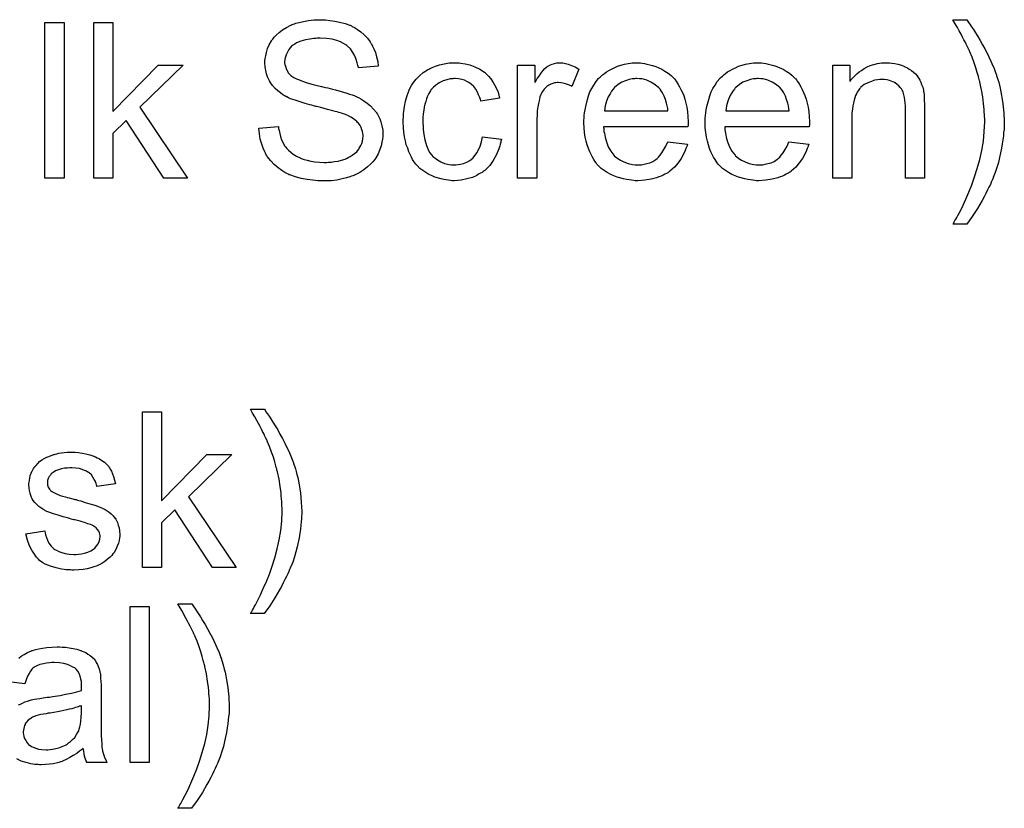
# Model space of a CAD drawing. Extents: x -1.6 to 9, y -2.8 to 5.2.
# Tile 15 of 197: x 0.964 to 1.47, y -1.003 to -0.597. Entities that reach past the tile are written whole.
import ezdxf

# ---------------------------------------------------------------- set-up
doc = ezdxf.new("R2010")
doc.units = 0
for name, color, linetype in [('dfn6-15-57-c_copper_signal_top', 1, 'CONTINUOUS'), ('dfn6-15-57-c_legend_top', 2, 'CONTINUOUS'), ('dfn6-15-57-c_soldermask_top', 1, 'CONTINUOUS')]:
    doc.layers.add(name, color=color, linetype=linetype)

msp = doc.modelspace()

# ---------------------------------------------------------------- linework, layer by layer
at = {"layer": 'dfn6-15-57-c_copper_signal_top', "color": 1}
for points in [[(1.030585, -0.978925), (1.020751, -0.978925), (1.020751, -0.898861), (1.030585, -0.898861), (1.030585, -0.978925)], [(1.052453, -0.897588), (1.0528, -0.898051), (1.053263, -0.89886), (1.053957, -0.899786), (1.054882, -0.901059), (1.055808, -0.902563), (1.056849, -0.904183), (1.058006, -0.906034), (1.059279, -0.908116), (1.060436, -0.910315), (1.061709, -0.912513), (1.062981, -0.914943), (1.065295, -0.919918), (1.066452, -0.922579), (1.067378, -0.925124), (1.067378, -0.92524), (1.067609, -0.925703), (1.067725, -0.926281), (1.068072, -0.927207), (1.068419, -0.928248), (1.068766, -0.929521), (1.069113, -0.931025), (1.069576, -0.932645), (1.069923, -0.934496), (1.070271, -0.936463), (1.070618, -0.93843), (1.070965, -0.940628), (1.071428, -0.945256), (1.071659, -0.95), (1.071659, -0.950115), (1.071659, -0.950694), (1.071659, -0.951504), (1.071543, -0.952545), (1.071543, -0.953818), (1.071312, -0.955438), (1.071196, -0.957173), (1.070965, -0.95914), (1.070618, -0.961223), (1.070271, -0.963537), (1.069229, -0.96828), (1.068651, -0.970826), (1.067841, -0.973371), (1.067031, -0.976032), (1.06599, -0.978578), (1.065874, -0.978693), (1.065758, -0.979156), (1.065411, -0.97985), (1.064948, -0.980892), (1.064486, -0.982049), (1.063791, -0.983437), (1.062981, -0.984941), (1.062171, -0.986677), (1.061246, -0.988528), (1.060205, -0.990379), (1.057891, -0.994429), (1.055229, -0.998594), (1.052337, -1.002528), (1.045279, -1.002528), (1.045279, -1.002412), (1.045511, -1.002181), (1.045742, -1.001833), (1.045974, -1.001371), (1.046321, -1.000677), (1.046783, -0.999982), (1.047246, -0.999057), (1.047825, -0.998015), (1.049097, -0.995701), (1.050486, -0.992809), (1.051874, -0.989685), (1.053494, -0.986098), (1.054998, -0.98228), (1.056387, -0.978231), (1.057775, -0.973834), (1.059048, -0.969322), (1.060089, -0.964694), (1.060899, -0.959834), (1.061362, -0.954975), (1.061593, -0.95), (1.061593, -0.949884), (1.061593, -0.949537), (1.061593, -0.948958), (1.061593, -0.948264), (1.061477, -0.947339), (1.061477, -0.946182), (1.061362, -0.945025), (1.061246, -0.943636), (1.06113, -0.942132), (1.061014, -0.940512), (1.060552, -0.937157), (1.059973, -0.933455), (1.059163, -0.929637), (1.059163, -0.929521), (1.059048, -0.929289), (1.058932, -0.928827), (1.058816, -0.928248), (1.058585, -0.927554), (1.058353, -0.926628), (1.057775, -0.924546), (1.057081, -0.922232), (1.056155, -0.919571), (1.055114, -0.916678), (1.053957, -0.913901), (1.053957, -0.913786), (1.053841, -0.91367), (1.053725, -0.913323), (1.053494, -0.912976), (1.053263, -0.912397), (1.052916, -0.911703), (1.052568, -0.911009), (1.052106, -0.909968), (1.051527, -0.908926), (1.050949, -0.907769), (1.050254, -0.906381), (1.049445, -0.904877), (1.048519, -0.903257), (1.047593, -0.901522), (1.046436, -0.899555), (1.045279, -0.897472), (1.052337, -0.897472), (1.052453, -0.897588)], [(0.985809, -0.919687), (0.987545, -0.919802), (0.989512, -0.920034), (0.991479, -0.920381), (0.993446, -0.920843), (0.995297, -0.921422), (0.995528, -0.921538), (0.996107, -0.921769), (0.996917, -0.922116), (0.997958, -0.922579), (0.999115, -0.923273), (1.000272, -0.923967), (1.001313, -0.924893), (1.002239, -0.925819), (1.002355, -0.925934), (1.002586, -0.926281), (1.002933, -0.92686), (1.003396, -0.927554), (1.003974, -0.928595), (1.004437, -0.929637), (1.0049, -0.930909), (1.005247, -0.932413), (1.005247, -0.932529), (1.005363, -0.932876), (1.005479, -0.933571), (1.005594, -0.934496), (1.005594, -0.935769), (1.00571, -0.937273), (1.005826, -0.93924), (1.005826, -0.941438), (1.005826, -0.954628), (1.005826, -0.954744), (1.005826, -0.955206), (1.005826, -0.955901), (1.005826, -0.956826), (1.005826, -0.957867), (1.005826, -0.95914), (1.005941, -0.961917), (1.005941, -0.964809), (1.006057, -0.967702), (1.006173, -0.968975), (1.006173, -0.970132), (1.006288, -0.971173), (1.006404, -0.971983), (1.006404, -0.972099), (1.00652, -0.972561), (1.006635, -0.973256), (1.006983, -0.974181), (1.007214, -0.975222), (1.007677, -0.97638), (1.008255, -0.977652), (1.008834, -0.978925), (0.998537, -0.978925), (0.998421, -0.978809), (0.998305, -0.978346), (0.998074, -0.977768), (0.997727, -0.976842), (0.99738, -0.975801), (0.997148, -0.974528), (0.996917, -0.97314), (0.996685, -0.971636), (0.99657, -0.971636), (0.996454, -0.971867), (0.99576, -0.972446), (0.994718, -0.973256), (0.99333, -0.974297), (0.991595, -0.975338), (0.989859, -0.976495), (0.988008, -0.977537), (0.986041, -0.978346), (0.985809, -0.978462), (0.985115, -0.978578), (0.984074, -0.978925), (0.982801, -0.979272), (0.981182, -0.979619), (0.97933, -0.979851), (0.977248, -0.980082), (0.975165, -0.980198), (0.97424, -0.980198), (0.973545, -0.980082), (0.972735, -0.980082), (0.97181, -0.979966), (0.969727, -0.979619), (0.967413, -0.979041), (0.964868, -0.978231), (0.962554, -0.977074)], [(0.963595, -0.925356), (0.964868, -0.92443), (0.966372, -0.923505), (0.968107, -0.922463), (0.970074, -0.921653), (0.97019, -0.921653), (0.970306, -0.921538), (0.970653, -0.921422), (0.971116, -0.921306), (0.972273, -0.920959), (0.973892, -0.920612), (0.975744, -0.920265), (0.978058, -0.919918), (0.980487, -0.919687), (0.983264, -0.919571), (0.984537, -0.919571), (0.985809, -0.919687)], [(0.963479, -0.949421), (0.964405, -0.948959), (0.965446, -0.948496), (0.966719, -0.947917), (0.967992, -0.947455), (0.969496, -0.946992), (0.969611, -0.946992), (0.970074, -0.946876), (0.970769, -0.946645), (0.971694, -0.946529), (0.972851, -0.946298), (0.974355, -0.946066), (0.976091, -0.945719), (0.978173, -0.945488), (0.978289, -0.945488), (0.978752, -0.945372), (0.97933, -0.945372), (0.98014, -0.945256), (0.981066, -0.94514), (0.982223, -0.944909), (0.983495, -0.944793), (0.984884, -0.944562), (0.987661, -0.943984), (0.990669, -0.943405), (0.99333, -0.942711), (0.994603, -0.942364), (0.99576, -0.942017), (0.99576, -0.941901), (0.99576, -0.941669), (0.995875, -0.940975), (0.995875, -0.940165), (0.995875, -0.939703), (0.995875, -0.939471), (0.995875, -0.939356), (0.995875, -0.93924), (0.995875, -0.938546), (0.99576, -0.937389), (0.995528, -0.936116), (0.995181, -0.934727), (0.994603, -0.933339), (0.993909, -0.932066), (0.992983, -0.931025), (0.992867, -0.930909), (0.992289, -0.930447), (0.991363, -0.929984), (0.990206, -0.92929), (0.988586, -0.928711), (0.986735, -0.928133), (0.984421, -0.927785), (0.98176, -0.92767), (0.980603, -0.92767), (0.979446, -0.927785), (0.977826, -0.928017), (0.976206, -0.928248), (0.974471, -0.928711), (0.972851, -0.92929), (0.971463, -0.9301), (0.971347, -0.930215), (0.970884, -0.930562), (0.970306, -0.931141), (0.969611, -0.932066), (0.968917, -0.933223), (0.968107, -0.934727), (0.967413, -0.936579), (0.966719, -0.938661), (0.957116, -0.937389)], [(0.995875, -0.949769), (0.99576, -0.949769), (0.995644, -0.949884), (0.995297, -0.95), (0.994834, -0.950116), (0.994256, -0.950347), (0.993561, -0.950578), (0.992751, -0.95081), (0.991826, -0.951041), (0.990785, -0.951388), (0.989512, -0.95162), (0.988239, -0.951967), (0.986735, -0.952314), (0.985115, -0.952661), (0.983495, -0.953008), (0.981644, -0.95324), (0.979677, -0.953587), (0.979446, -0.953587), (0.978752, -0.953702), (0.977595, -0.953934), (0.976322, -0.954165), (0.974934, -0.954396), (0.973545, -0.954744), (0.972273, -0.955091), (0.971116, -0.955553), (0.971, -0.955553), (0.970653, -0.955785), (0.97019, -0.956016), (0.969727, -0.956363), (0.968339, -0.957289), (0.967182, -0.958677), (0.967182, -0.958793), (0.96695, -0.959024), (0.966835, -0.959487), (0.966603, -0.960066), (0.966372, -0.96076), (0.96614, -0.961454), (0.966025, -0.96238), (0.965909, -0.963305), (0.965909, -0.963421), (0.965909, -0.964), (0.966025, -0.964694), (0.966256, -0.965619), (0.966603, -0.966661), (0.967182, -0.967702), (0.967876, -0.968859), (0.968802, -0.9699), (0.968917, -0.970016), (0.96938, -0.970247), (0.970074, -0.97071), (0.971, -0.971173), (0.972273, -0.971636), (0.973777, -0.972099), (0.975512, -0.97233), (0.977595, -0.972446), (0.97852, -0.972446), (0.979677, -0.97233), (0.98095, -0.972099), (0.98257, -0.971867), (0.98419, -0.971404), (0.985925, -0.970826), (0.987661, -0.970016), (0.987892, -0.9699), (0.988355, -0.969553), (0.989165, -0.968975), (0.99009, -0.968165), (0.991132, -0.967239), (0.992289, -0.966082), (0.993214, -0.964694), (0.99414, -0.96319), (0.994256, -0.963074), (0.994371, -0.962611), (0.994603, -0.961801), (0.99495, -0.96076), (0.995297, -0.959372), (0.995528, -0.957752), (0.995644, -0.955785), (0.99576, -0.953471), (0.995875, -0.949769)]]:
    msp.add_lwpolyline(points, dxfattribs=at)
at = {"layer": 'dfn6-15-57-c_legend_top', "color": 2}
for points in [[(0.986851, -0.678925), (0.977016, -0.678925), (0.977016, -0.598861), (0.986851, -0.598861), (0.986851, -0.678925)], [(1.011958, -0.644562), (1.035213, -0.620843), (1.048056, -0.620843), (1.025726, -0.642479), (1.050254, -0.678925), (1.038106, -0.678925), (1.018784, -0.649306), (1.011958, -0.655901), (1.011958, -0.678925), (1.002123, -0.678925), (1.002123, -0.598861), (1.011958, -0.598861), (1.011958, -0.644562)], [(1.120369, -0.597588), (1.121178, -0.597588), (1.123377, -0.597819), (1.125806, -0.598166), (1.128352, -0.598745), (1.131129, -0.599439), (1.133674, -0.600365), (1.13379, -0.600365), (1.134021, -0.60048), (1.134368, -0.600712), (1.134831, -0.600943), (1.135988, -0.601521), (1.137492, -0.602563), (1.139228, -0.60372), (1.140963, -0.605224), (1.142583, -0.606959), (1.144087, -0.608926), (1.144087, -0.609042), (1.144203, -0.609158), (1.144434, -0.609505), (1.144666, -0.609852), (1.145244, -0.611009), (1.145938, -0.612513), (1.146748, -0.614364), (1.147327, -0.616562), (1.147905, -0.618876), (1.148137, -0.621422), (1.137955, -0.622232), (1.137955, -0.622116), (1.137955, -0.621885), (1.137839, -0.621538), (1.137724, -0.620959), (1.137377, -0.619686), (1.136914, -0.617951), (1.136219, -0.6161), (1.135178, -0.614249), (1.133906, -0.612513), (1.132286, -0.610893), (1.132054, -0.610778), (1.131476, -0.610315), (1.130319, -0.60962), (1.128815, -0.608926), (1.126848, -0.608232), (1.124534, -0.607538), (1.121641, -0.607075), (1.118402, -0.606959), (1.116782, -0.606959), (1.116088, -0.607075), (1.115162, -0.607191), (1.11308, -0.607422), (1.110765, -0.607885), (1.108451, -0.608463), (1.106253, -0.609389), (1.105328, -0.609968), (1.104402, -0.610546), (1.104171, -0.610662), (1.103708, -0.611125), (1.103014, -0.611934), (1.102319, -0.61286), (1.101509, -0.614133), (1.100815, -0.615521), (1.100352, -0.617141), (1.100121, -0.618992), (1.100121, -0.619224), (1.100121, -0.619686), (1.100237, -0.620496), (1.100468, -0.621422), (1.100815, -0.622579), (1.101394, -0.623736), (1.102088, -0.624893), (1.103129, -0.62605), (1.103245, -0.626166), (1.103823, -0.626513), (1.104286, -0.62686), (1.104749, -0.627091), (1.105443, -0.627438), (1.106253, -0.627901), (1.107294, -0.628248), (1.108451, -0.628711), (1.109724, -0.629174), (1.111228, -0.629752), (1.112848, -0.630215), (1.114699, -0.630794), (1.116782, -0.631256), (1.119096, -0.631835), (1.119212, -0.631835), (1.119674, -0.631951), (1.120369, -0.632066), (1.121178, -0.632298), (1.12222, -0.632529), (1.123493, -0.632876), (1.124765, -0.633223), (1.126154, -0.63357), (1.129162, -0.63438), (1.132054, -0.63519), (1.133443, -0.635653), (1.134715, -0.636116), (1.135872, -0.636463), (1.136798, -0.636926), (1.136914, -0.636926), (1.137145, -0.637041), (1.137492, -0.637273), (1.137955, -0.637504), (1.139228, -0.638198), (1.140732, -0.639124), (1.142467, -0.640397), (1.144203, -0.641785), (1.145823, -0.643405), (1.147211, -0.64514), (1.147327, -0.645372), (1.14779, -0.64595), (1.148252, -0.646992), (1.148947, -0.64838), (1.149525, -0.65), (1.150103, -0.651967), (1.150451, -0.654165), (1.150566, -0.656479), (1.150566, -0.656595), (1.150566, -0.65671), (1.150566, -0.657058), (1.150566, -0.65752), (1.150335, -0.658793), (1.150103, -0.660413), (1.149641, -0.662264), (1.149062, -0.664231), (1.148137, -0.666313), (1.146864, -0.668512), (1.146864, -0.668628), (1.146748, -0.668743), (1.14617, -0.669437), (1.14536, -0.670479), (1.144203, -0.671636), (1.142699, -0.673024), (1.140848, -0.674528), (1.138765, -0.675917), (1.136335, -0.677189), (1.136219, -0.677189), (1.135988, -0.677305), (1.135641, -0.677421), (1.135178, -0.677652), (1.134484, -0.677884), (1.133674, -0.678231), (1.131823, -0.678693), (1.129625, -0.679272), (1.126964, -0.67985), (1.124071, -0.680197), (1.120947, -0.680313), (1.119096, -0.680313), (1.11817, -0.680197), (1.117129, -0.680197), (1.115972, -0.680082), (1.114584, -0.679966), (1.111691, -0.679503), (1.108683, -0.67904), (1.105675, -0.678231), (1.102782, -0.677189), (1.102667, -0.677189), (1.102435, -0.677074), (1.102088, -0.676842), (1.101625, -0.676611), (1.100237, -0.675917), (1.098617, -0.674875), (1.096766, -0.673487), (1.094799, -0.671867), (1.092948, -0.6699), (1.091212, -0.667702), (1.091212, -0.667586), (1.090981, -0.667355), (1.090865, -0.667008), (1.090518, -0.666545), (1.090287, -0.665966), (1.089939, -0.665272), (1.08913, -0.663537), (1.08832, -0.661338), (1.087626, -0.658909), (1.087163, -0.656132), (1.086931, -0.653239), (1.096881, -0.652314), (1.096881, -0.652429), (1.096881, -0.652545), (1.096997, -0.652892), (1.096997, -0.653355), (1.097229, -0.654396), (1.097576, -0.6559), (1.098039, -0.657405), (1.098501, -0.65914), (1.099311, -0.66076), (1.100121, -0.662264), (1.100237, -0.66238), (1.100584, -0.662842), (1.101162, -0.663652), (1.102088, -0.664462), (1.103245, -0.665504), (1.104518, -0.666545), (1.106253, -0.667586), (1.108104, -0.668512), (1.10822, -0.668512), (1.108336, -0.668628), (1.108683, -0.668743), (1.10903, -0.668859), (1.110187, -0.669206), (1.111691, -0.669669), (1.113542, -0.670132), (1.115625, -0.670479), (1.117939, -0.67071), (1.120484, -0.670826), (1.121526, -0.670826), (1.122683, -0.67071), (1.124071, -0.670594), (1.125691, -0.670363), (1.127542, -0.670132), (1.129393, -0.669669), (1.131129, -0.66909), (1.13136, -0.668975), (1.131939, -0.668743), (1.132748, -0.66828), (1.13379, -0.667818), (1.134831, -0.667008), (1.135988, -0.666198), (1.137145, -0.665272), (1.138071, -0.664115), (1.138186, -0.664), (1.138418, -0.663537), (1.138765, -0.662958), (1.139228, -0.662033), (1.13969, -0.661107), (1.140038, -0.65995), (1.140269, -0.658677), (1.140385, -0.657289), (1.140385, -0.657173), (1.140385, -0.656595), (1.140269, -0.6559), (1.140153, -0.654975), (1.139806, -0.654049), (1.139459, -0.652892), (1.138881, -0.651735), (1.138071, -0.650694), (1.137955, -0.650578), (1.137608, -0.650231), (1.137145, -0.649768), (1.136335, -0.649074), (1.13541, -0.64838), (1.134137, -0.64757), (1.132633, -0.64676), (1.130897, -0.646066), (1.130782, -0.64595), (1.130203, -0.645835), (1.129277, -0.645487), (1.128699, -0.645372), (1.127889, -0.64514), (1.127079, -0.644793), (1.126038, -0.644562), (1.124881, -0.644215), (1.123493, -0.643868), (1.122104, -0.643521), (1.120484, -0.643058), (1.118633, -0.642595), (1.116666, -0.642132), (1.116551, -0.642132), (1.116203, -0.642016), (1.115625, -0.641901), (1.114931, -0.641669), (1.114005, -0.641438), (1.112964, -0.641207), (1.11065, -0.640512), (1.108104, -0.639702), (1.105443, -0.638893), (1.103129, -0.638083), (1.102088, -0.63762), (1.101162, -0.637157), (1.101047, -0.637157), (1.100931, -0.637041), (1.100237, -0.636579), (1.099196, -0.636), (1.098039, -0.635074), (1.09665, -0.634033), (1.095262, -0.63276), (1.093873, -0.631256), (1.092716, -0.629637), (1.092601, -0.629405), (1.092254, -0.628827), (1.091791, -0.627901), (1.091328, -0.626744), (1.090865, -0.62524), (1.090402, -0.623505), (1.090055, -0.621653), (1.089939, -0.619686), (1.089939, -0.619571), (1.089939, -0.619455), (1.089939, -0.619108), (1.089939, -0.618645), (1.090171, -0.617488), (1.090402, -0.615984), (1.090749, -0.614249), (1.091328, -0.612282), (1.092138, -0.610315), (1.093295, -0.608348), (1.093295, -0.608232), (1.09341, -0.608116), (1.093989, -0.607422), (1.094799, -0.606497), (1.09584, -0.60534), (1.097229, -0.604067), (1.098964, -0.602678), (1.101047, -0.601406), (1.103361, -0.600249), (1.103476, -0.600249), (1.103708, -0.600133), (1.104055, -0.600017), (1.104518, -0.599786), (1.105096, -0.599555), (1.105906, -0.599323), (1.107642, -0.59886), (1.10984, -0.598398), (1.112385, -0.597935), (1.115046, -0.597588), (1.118055, -0.597472), (1.119559, -0.597472), (1.120369, -0.597588)], [(1.450461, -0.597588), (1.450808, -0.598051), (1.451271, -0.59886), (1.451965, -0.599786), (1.45289, -0.601059), (1.453816, -0.602563), (1.454857, -0.604183), (1.456014, -0.606034), (1.457287, -0.608116), (1.458444, -0.610315), (1.459717, -0.612513), (1.460989, -0.614943), (1.463303, -0.619918), (1.46446, -0.622579), (1.465386, -0.625124), (1.465386, -0.62524), (1.465617, -0.625703), (1.465733, -0.626281), (1.46608, -0.627207), (1.466427, -0.628248), (1.466774, -0.629521), (1.467121, -0.631025), (1.467584, -0.632645), (1.467931, -0.634496), (1.468278, -0.636463), (1.468626, -0.63843), (1.468973, -0.640628), (1.469436, -0.645256), (1.469667, -0.65), (1.469667, -0.650115), (1.469667, -0.650694), (1.469667, -0.651504), (1.469551, -0.652545), (1.469551, -0.653818), (1.46932, -0.655438), (1.469204, -0.657173), (1.468973, -0.65914), (1.468626, -0.661223), (1.468278, -0.663537), (1.467237, -0.66828), (1.466659, -0.670826), (1.465849, -0.673371), (1.465039, -0.676032), (1.463998, -0.678578), (1.463882, -0.678693), (1.463766, -0.679156), (1.463419, -0.67985), (1.462956, -0.680892), (1.462494, -0.682049), (1.461799, -0.683437), (1.460989, -0.684941), (1.460179, -0.686677), (1.459254, -0.688528), (1.458213, -0.690379), (1.455899, -0.694429), (1.453237, -0.698594), (1.450345, -0.702528), (1.443287, -0.702528), (1.443287, -0.702412), (1.443519, -0.702181), (1.44375, -0.701833), (1.443982, -0.701371), (1.444329, -0.700676), (1.444791, -0.699982), (1.445254, -0.699057), (1.445833, -0.698015), (1.447105, -0.695701), (1.448494, -0.692809), (1.449882, -0.689685), (1.451502, -0.686098), (1.453006, -0.68228), (1.454395, -0.678231), (1.455783, -0.673834), (1.457056, -0.669322), (1.458097, -0.664694), (1.458907, -0.659834), (1.45937, -0.654975), (1.459601, -0.65), (1.459601, -0.649884), (1.459601, -0.649537), (1.459601, -0.648958), (1.459601, -0.648264), (1.459485, -0.647339), (1.459485, -0.646182), (1.45937, -0.645025), (1.459254, -0.643636), (1.459138, -0.642132), (1.459023, -0.640512), (1.45856, -0.637157), (1.457981, -0.633455), (1.457171, -0.629637), (1.457171, -0.629521), (1.457056, -0.629289), (1.45694, -0.628827), (1.456824, -0.628248), (1.456593, -0.627554), (1.456361, -0.626628), (1.455783, -0.624546), (1.455089, -0.622232), (1.454163, -0.619571), (1.453122, -0.616678), (1.451965, -0.613901), (1.451965, -0.613786), (1.451849, -0.61367), (1.451733, -0.613323), (1.451502, -0.612976), (1.451271, -0.612397), (1.450924, -0.611703), (1.450576, -0.611009), (1.450114, -0.609968), (1.449535, -0.608926), (1.448957, -0.607769), (1.448262, -0.606381), (1.447453, -0.604877), (1.446527, -0.603257), (1.445601, -0.601521), (1.444444, -0.599555), (1.443287, -0.597472), (1.450345, -0.597472), (1.450461, -0.597588)], [(1.188979, -0.619686), (1.189673, -0.619686), (1.190599, -0.619802), (1.192797, -0.620149), (1.195226, -0.620728), (1.197772, -0.621653), (1.200317, -0.62281), (1.202747, -0.62443), (1.202863, -0.62443), (1.202978, -0.624662), (1.203673, -0.625356), (1.204714, -0.626397), (1.205987, -0.627901), (1.207259, -0.629752), (1.208532, -0.632066), (1.209689, -0.634727), (1.210499, -0.637851), (1.200896, -0.639355), (1.200896, -0.63924), (1.20078, -0.639124), (1.200664, -0.63843), (1.200317, -0.637389), (1.199739, -0.636116), (1.19916, -0.634727), (1.198235, -0.633223), (1.197193, -0.631835), (1.196036, -0.630678), (1.195921, -0.630562), (1.195458, -0.630215), (1.194648, -0.629752), (1.193722, -0.629174), (1.19245, -0.628595), (1.191061, -0.628133), (1.189441, -0.627785), (1.187706, -0.62767), (1.187012, -0.62767), (1.186433, -0.627785), (1.185161, -0.627901), (1.183425, -0.628364), (1.181574, -0.628942), (1.179491, -0.629868), (1.177524, -0.631256), (1.176599, -0.632066), (1.175673, -0.632992), (1.175673, -0.633108), (1.175442, -0.633223), (1.17521, -0.63357), (1.174979, -0.634033), (1.174632, -0.634612), (1.174169, -0.635306), (1.173822, -0.636116), (1.173359, -0.637041), (1.172896, -0.638198), (1.172549, -0.639471), (1.172086, -0.64086), (1.171739, -0.642364), (1.171508, -0.643983), (1.171277, -0.645835), (1.171045, -0.647802), (1.171045, -0.649884), (1.171045, -0.65), (1.171045, -0.650347), (1.171045, -0.651041), (1.171161, -0.651735), (1.171161, -0.652777), (1.171277, -0.653818), (1.171624, -0.656363), (1.172086, -0.65914), (1.172896, -0.662033), (1.173938, -0.664578), (1.174632, -0.665851), (1.175442, -0.666892), (1.175673, -0.667123), (1.176252, -0.667702), (1.177293, -0.668512), (1.178566, -0.669437), (1.180301, -0.670479), (1.182268, -0.671289), (1.184582, -0.671867), (1.185855, -0.671983), (1.187128, -0.672098), (1.187359, -0.672098), (1.188053, -0.671983), (1.18921, -0.671867), (1.190483, -0.671636), (1.191987, -0.671289), (1.193607, -0.670594), (1.195226, -0.669784), (1.196731, -0.668628), (1.196962, -0.668512), (1.197309, -0.667933), (1.198003, -0.667123), (1.198813, -0.665851), (1.199623, -0.664347), (1.200549, -0.662495), (1.201243, -0.660181), (1.201706, -0.657636), (1.211425, -0.658909), (1.211425, -0.659024), (1.211309, -0.659371), (1.211193, -0.659834), (1.211077, -0.660529), (1.210846, -0.661454), (1.210615, -0.66238), (1.209805, -0.664694), (1.208763, -0.667123), (1.207259, -0.669784), (1.205408, -0.67233), (1.204367, -0.673487), (1.20321, -0.674644), (1.203094, -0.67476), (1.202863, -0.674875), (1.202516, -0.675107), (1.202053, -0.675454), (1.201474, -0.675917), (1.200664, -0.676379), (1.199739, -0.676842), (1.198813, -0.677421), (1.196499, -0.678462), (1.193722, -0.679272), (1.190714, -0.679966), (1.188979, -0.680082), (1.187243, -0.680197), (1.186086, -0.680197), (1.185276, -0.680082), (1.184235, -0.679966), (1.183078, -0.679735), (1.181805, -0.679503), (1.180417, -0.679272), (1.177293, -0.678346), (1.175789, -0.677652), (1.174169, -0.676958), (1.172549, -0.676032), (1.171045, -0.674991), (1.169541, -0.673834), (1.168153, -0.672446), (1.168037, -0.67233), (1.167806, -0.672098), (1.167458, -0.671636), (1.166996, -0.671057), (1.166533, -0.670247), (1.165839, -0.669206), (1.16526, -0.668049), (1.164566, -0.666776), (1.163872, -0.665272), (1.163293, -0.663537), (1.162599, -0.661801), (1.162136, -0.659719), (1.161674, -0.657636), (1.161326, -0.655206), (1.161095, -0.652777), (1.160979, -0.650115), (1.160979, -0.65), (1.160979, -0.649653), (1.160979, -0.64919), (1.160979, -0.648496), (1.161095, -0.647686), (1.161095, -0.64676), (1.161211, -0.645719), (1.161326, -0.644562), (1.161674, -0.642016), (1.162252, -0.63924), (1.162946, -0.636463), (1.163987, -0.633686), (1.163987, -0.63357), (1.164103, -0.633339), (1.164335, -0.632992), (1.164566, -0.632529), (1.16526, -0.631256), (1.166302, -0.629752), (1.16769, -0.628017), (1.16931, -0.626281), (1.171277, -0.624546), (1.173475, -0.623157), (1.173591, -0.623157), (1.173822, -0.623042), (1.174169, -0.62281), (1.174632, -0.622579), (1.17521, -0.622347), (1.175905, -0.622), (1.17764, -0.621306), (1.179607, -0.620728), (1.182037, -0.620149), (1.184582, -0.619686), (1.187359, -0.619571), (1.188284, -0.619571), (1.188979, -0.619686)], [(1.243011, -0.619686), (1.244283, -0.619918), (1.245787, -0.620381), (1.247407, -0.620959), (1.249258, -0.621769), (1.251225, -0.62281), (1.247639, -0.631835), (1.247523, -0.631719), (1.24706, -0.631488), (1.246366, -0.631141), (1.24544, -0.630794), (1.244399, -0.630447), (1.243126, -0.630099), (1.241854, -0.629868), (1.240581, -0.629752), (1.240002, -0.629752), (1.239424, -0.629868), (1.238614, -0.629984), (1.237804, -0.630215), (1.236763, -0.630562), (1.235722, -0.631025), (1.234796, -0.631719), (1.23468, -0.631835), (1.234333, -0.632066), (1.233986, -0.632529), (1.233408, -0.633108), (1.232829, -0.633918), (1.232251, -0.634843), (1.231672, -0.635884), (1.231209, -0.637157), (1.231093, -0.637389), (1.230978, -0.638083), (1.230746, -0.639124), (1.230399, -0.640512), (1.230052, -0.642248), (1.229821, -0.644215), (1.229705, -0.646297), (1.229589, -0.648611), (1.229589, -0.678925), (1.219755, -0.678925), (1.219755, -0.620843), (1.228664, -0.620843), (1.228664, -0.629637), (1.22878, -0.629521), (1.229242, -0.628711), (1.229821, -0.62767), (1.230746, -0.626397), (1.231672, -0.625124), (1.232713, -0.623736), (1.233755, -0.622579), (1.234796, -0.621653), (1.234912, -0.621538), (1.235259, -0.621306), (1.235953, -0.620959), (1.236647, -0.620612), (1.237573, -0.620265), (1.23873, -0.619918), (1.239887, -0.619686), (1.241159, -0.619571), (1.241969, -0.619571), (1.243011, -0.619686)], [(1.282811, -0.619686), (1.283737, -0.619802), (1.284894, -0.620034), (1.286167, -0.620265), (1.287671, -0.620612), (1.289059, -0.620959), (1.290679, -0.621538), (1.292183, -0.622116), (1.293803, -0.622926), (1.295423, -0.623852), (1.297043, -0.624893), (1.298547, -0.626166), (1.299935, -0.627554), (1.300051, -0.62767), (1.300282, -0.627901), (1.300629, -0.628364), (1.301092, -0.629058), (1.30167, -0.629868), (1.302249, -0.630794), (1.302943, -0.631951), (1.303637, -0.633339), (1.304332, -0.634843), (1.305026, -0.636463), (1.305604, -0.638314), (1.306183, -0.640281), (1.306646, -0.642479), (1.306993, -0.644793), (1.307224, -0.647223), (1.30734, -0.649884), (1.30734, -0.65), (1.30734, -0.650463), (1.30734, -0.651273), (1.307224, -0.652429), (1.263837, -0.652429), (1.263837, -0.652545), (1.263837, -0.652892), (1.263952, -0.653355), (1.263952, -0.654049), (1.264068, -0.654859), (1.264299, -0.655785), (1.264647, -0.657867), (1.265341, -0.660181), (1.266266, -0.662727), (1.267539, -0.665041), (1.269159, -0.667123), (1.269274, -0.667123), (1.26939, -0.667355), (1.270084, -0.667933), (1.271126, -0.668743), (1.272514, -0.669553), (1.274365, -0.670479), (1.276448, -0.671289), (1.278762, -0.671867), (1.280035, -0.671983), (1.281423, -0.672098), (1.282349, -0.672098), (1.28339, -0.671983), (1.284663, -0.671751), (1.286051, -0.671404), (1.287671, -0.670942), (1.289175, -0.670247), (1.290679, -0.669322), (1.290795, -0.669206), (1.291373, -0.668743), (1.292067, -0.668049), (1.292877, -0.667123), (1.293803, -0.665851), (1.294844, -0.664231), (1.295886, -0.66238), (1.296811, -0.660181), (1.306993, -0.661454), (1.306993, -0.66157), (1.306877, -0.661801), (1.306761, -0.662264), (1.30653, -0.662958), (1.306183, -0.663652), (1.305836, -0.664578), (1.30491, -0.666545), (1.303753, -0.668743), (1.302133, -0.671057), (1.300282, -0.673255), (1.297968, -0.675338), (1.297852, -0.675338), (1.297621, -0.675569), (1.297274, -0.675801), (1.296811, -0.676148), (1.296117, -0.676495), (1.295423, -0.676842), (1.294497, -0.677305), (1.293456, -0.677768), (1.292299, -0.678231), (1.291142, -0.678693), (1.288249, -0.679388), (1.28501, -0.679966), (1.281423, -0.680197), (1.28015, -0.680197), (1.27934, -0.680082), (1.278299, -0.679966), (1.277026, -0.679735), (1.275638, -0.679503), (1.274134, -0.679272), (1.270894, -0.678346), (1.269159, -0.677652), (1.267539, -0.676958), (1.265803, -0.676032), (1.264184, -0.674991), (1.26268, -0.673834), (1.261176, -0.672446), (1.26106, -0.67233), (1.260828, -0.672098), (1.260481, -0.671636), (1.260018, -0.670942), (1.25944, -0.670132), (1.258861, -0.669206), (1.258167, -0.668049), (1.257473, -0.666776), (1.256779, -0.665272), (1.256085, -0.663652), (1.255506, -0.661801), (1.254928, -0.659834), (1.254465, -0.657752), (1.254118, -0.655438), (1.253886, -0.653008), (1.253771, -0.650463), (1.253771, -0.650347), (1.253771, -0.649768), (1.253771, -0.649074), (1.253886, -0.648033), (1.254002, -0.64676), (1.254118, -0.645372), (1.254349, -0.643752), (1.254696, -0.642132), (1.255622, -0.63843), (1.2562, -0.636579), (1.256895, -0.634612), (1.25782, -0.63276), (1.258861, -0.631025), (1.260018, -0.629289), (1.261291, -0.62767), (1.261407, -0.627554), (1.261638, -0.627323), (1.262101, -0.626976), (1.26268, -0.626397), (1.263374, -0.625818), (1.264299, -0.625124), (1.265341, -0.624314), (1.266613, -0.62362), (1.267886, -0.62281), (1.26939, -0.622116), (1.27101, -0.621422), (1.272745, -0.620843), (1.274597, -0.620265), (1.276564, -0.619918), (1.278646, -0.619686), (1.280844, -0.619571), (1.282002, -0.619571), (1.282811, -0.619686)], [(1.345058, -0.619686), (1.345984, -0.619802), (1.347141, -0.620034), (1.348413, -0.620265), (1.349917, -0.620612), (1.351306, -0.620959), (1.352926, -0.621538), (1.35443, -0.622116), (1.35605, -0.622926), (1.357669, -0.623852), (1.359289, -0.624893), (1.360793, -0.626166), (1.362182, -0.627554), (1.362297, -0.62767), (1.362529, -0.627901), (1.362876, -0.628364), (1.363339, -0.629058), (1.363917, -0.629868), (1.364496, -0.630794), (1.36519, -0.631951), (1.365884, -0.633339), (1.366578, -0.634843), (1.367272, -0.636463), (1.367851, -0.638314), (1.368429, -0.640281), (1.368892, -0.642479), (1.369239, -0.644793), (1.369471, -0.647223), (1.369586, -0.649884), (1.369586, -0.65), (1.369586, -0.650463), (1.369586, -0.651273), (1.369471, -0.652429), (1.326083, -0.652429), (1.326083, -0.652545), (1.326083, -0.652892), (1.326199, -0.653355), (1.326199, -0.654049), (1.326315, -0.654859), (1.326546, -0.655785), (1.326893, -0.657867), (1.327587, -0.660181), (1.328513, -0.662727), (1.329786, -0.665041), (1.331405, -0.667123), (1.331521, -0.667123), (1.331637, -0.667355), (1.332331, -0.667933), (1.333372, -0.668743), (1.334761, -0.669553), (1.336612, -0.670479), (1.338695, -0.671289), (1.341008, -0.671867), (1.342281, -0.671983), (1.34367, -0.672098), (1.344595, -0.672098), (1.345637, -0.671983), (1.346909, -0.671751), (1.348298, -0.671404), (1.349917, -0.670942), (1.351421, -0.670247), (1.352926, -0.669322), (1.353041, -0.669206), (1.35362, -0.668743), (1.354314, -0.668049), (1.355124, -0.667123), (1.35605, -0.665851), (1.357091, -0.664231), (1.358132, -0.66238), (1.359058, -0.660181), (1.369239, -0.661454), (1.369239, -0.66157), (1.369124, -0.661801), (1.369008, -0.662264), (1.368776, -0.662958), (1.368429, -0.663652), (1.368082, -0.664578), (1.367157, -0.666545), (1.366, -0.668743), (1.36438, -0.671057), (1.362529, -0.673255), (1.360215, -0.675338), (1.360099, -0.675338), (1.359868, -0.675569), (1.359521, -0.675801), (1.359058, -0.676148), (1.358363, -0.676495), (1.357669, -0.676842), (1.356744, -0.677305), (1.355702, -0.677768), (1.354545, -0.678231), (1.353388, -0.678693), (1.350496, -0.679388), (1.347256, -0.679966), (1.34367, -0.680197), (1.342397, -0.680197), (1.341587, -0.680082), (1.340546, -0.679966), (1.339273, -0.679735), (1.337885, -0.679503), (1.33638, -0.679272), (1.333141, -0.678346), (1.331405, -0.677652), (1.329786, -0.676958), (1.32805, -0.676032), (1.32643, -0.674991), (1.324926, -0.673834), (1.323422, -0.672446), (1.323306, -0.67233), (1.323075, -0.672098), (1.322728, -0.671636), (1.322265, -0.670942), (1.321687, -0.670132), (1.321108, -0.669206), (1.320414, -0.668049), (1.31972, -0.666776), (1.319025, -0.665272), (1.318331, -0.663652), (1.317753, -0.661801), (1.317174, -0.659834), (1.316711, -0.657752), (1.316364, -0.655438), (1.316133, -0.653008), (1.316017, -0.650463), (1.316017, -0.650347), (1.316017, -0.649768), (1.316017, -0.649074), (1.316133, -0.648033), (1.316249, -0.64676), (1.316364, -0.645372), (1.316596, -0.643752), (1.316943, -0.642132), (1.317869, -0.63843), (1.318447, -0.636579), (1.319141, -0.634612), (1.320067, -0.63276), (1.321108, -0.631025), (1.322265, -0.629289), (1.323538, -0.62767), (1.323653, -0.627554), (1.323885, -0.627323), (1.324348, -0.626976), (1.324926, -0.626397), (1.32562, -0.625818), (1.326546, -0.625124), (1.327587, -0.624314), (1.32886, -0.62362), (1.330133, -0.62281), (1.331637, -0.622116), (1.333257, -0.621422), (1.334992, -0.620843), (1.336843, -0.620265), (1.33881, -0.619918), (1.340893, -0.619686), (1.343091, -0.619571), (1.344248, -0.619571), (1.345058, -0.619686)], [(1.41066, -0.619686), (1.411933, -0.619802), (1.413437, -0.620034), (1.415056, -0.620381), (1.416792, -0.620843), (1.418412, -0.621538), (1.418643, -0.621653), (1.419106, -0.621885), (1.419916, -0.622232), (1.420841, -0.62281), (1.421998, -0.623505), (1.42304, -0.62443), (1.424081, -0.625356), (1.425007, -0.626513), (1.425122, -0.626628), (1.425354, -0.627091), (1.425701, -0.62767), (1.426279, -0.62848), (1.426742, -0.629637), (1.427205, -0.630794), (1.427784, -0.632182), (1.428131, -0.633686), (1.428131, -0.633802), (1.428246, -0.634265), (1.428362, -0.634959), (1.428478, -0.635884), (1.428478, -0.637273), (1.428593, -0.638893), (1.428709, -0.64086), (1.428709, -0.643289), (1.428709, -0.678925), (1.418875, -0.678925), (1.418875, -0.643752), (1.418875, -0.643636), (1.418875, -0.643521), (1.418875, -0.642711), (1.418875, -0.641669), (1.418759, -0.640397), (1.418643, -0.638893), (1.418412, -0.637389), (1.418065, -0.636), (1.417718, -0.634727), (1.417718, -0.634612), (1.417486, -0.634265), (1.417139, -0.633686), (1.416792, -0.632992), (1.416214, -0.632298), (1.415519, -0.631488), (1.414594, -0.630678), (1.413552, -0.629984), (1.413437, -0.629868), (1.41309, -0.629637), (1.412395, -0.629405), (1.411585, -0.629058), (1.41066, -0.628711), (1.409503, -0.628364), (1.408114, -0.628248), (1.406726, -0.628133), (1.406148, -0.628133), (1.405685, -0.628248), (1.404528, -0.628364), (1.403024, -0.628595), (1.401404, -0.629174), (1.399553, -0.629868), (1.397701, -0.630794), (1.395966, -0.632182), (1.395735, -0.632413), (1.395272, -0.632992), (1.394925, -0.633455), (1.394578, -0.634033), (1.394115, -0.634727), (1.393768, -0.635537), (1.393305, -0.636463), (1.392842, -0.63762), (1.392495, -0.638893), (1.392148, -0.640281), (1.391917, -0.641785), (1.391685, -0.643405), (1.391454, -0.645372), (1.391454, -0.647339), (1.391454, -0.678925), (1.381619, -0.678925), (1.381619, -0.620843), (1.390412, -0.620843), (1.390412, -0.629174), (1.390528, -0.629058), (1.390759, -0.628711), (1.391107, -0.628248), (1.391569, -0.62767), (1.392264, -0.626976), (1.393073, -0.626166), (1.393999, -0.62524), (1.395156, -0.624314), (1.396313, -0.623505), (1.397701, -0.622579), (1.399206, -0.621769), (1.400825, -0.621075), (1.402677, -0.620496), (1.404528, -0.620034), (1.40661, -0.619686), (1.408809, -0.619571), (1.409734, -0.619571), (1.41066, -0.619686)], [(1.28096, -0.62767), (1.280266, -0.62767), (1.279803, -0.627785), (1.278531, -0.627901), (1.277026, -0.628248), (1.275175, -0.628827), (1.273208, -0.629637), (1.271357, -0.630794), (1.269506, -0.632298), (1.269274, -0.632529), (1.268812, -0.633108), (1.268002, -0.634149), (1.267192, -0.635537), (1.266266, -0.637157), (1.265456, -0.63924), (1.264762, -0.641669), (1.264415, -0.644331), (1.296927, -0.644331), (1.296927, -0.644215), (1.296927, -0.643983), (1.296811, -0.643636), (1.296811, -0.643173), (1.29658, -0.641785), (1.296233, -0.640281), (1.295654, -0.63843), (1.295076, -0.636694), (1.29415, -0.634959), (1.293109, -0.633455), (1.293109, -0.633339), (1.292877, -0.633223), (1.292299, -0.632529), (1.291257, -0.631604), (1.289869, -0.630562), (1.288134, -0.629521), (1.286051, -0.628595), (1.283621, -0.627901), (1.282349, -0.627785), (1.28096, -0.62767)], [(1.343207, -0.62767), (1.342513, -0.62767), (1.34205, -0.627785), (1.340777, -0.627901), (1.339273, -0.628248), (1.337422, -0.628827), (1.335455, -0.629637), (1.333604, -0.630794), (1.331753, -0.632298), (1.331521, -0.632529), (1.331058, -0.633108), (1.330248, -0.634149), (1.329438, -0.635537), (1.328513, -0.637157), (1.327703, -0.63924), (1.327009, -0.641669), (1.326662, -0.644331), (1.359173, -0.644331), (1.359173, -0.644215), (1.359173, -0.643983), (1.359058, -0.643636), (1.359058, -0.643173), (1.358826, -0.641785), (1.358479, -0.640281), (1.357901, -0.63843), (1.357322, -0.636694), (1.356397, -0.634959), (1.355355, -0.633455), (1.355355, -0.633339), (1.355124, -0.633223), (1.354545, -0.632529), (1.353504, -0.631604), (1.352116, -0.630562), (1.35038, -0.629521), (1.348298, -0.628595), (1.345868, -0.627901), (1.344595, -0.627785), (1.343207, -0.62767)]]:
    msp.add_lwpolyline(points, dxfattribs=at)
at = {"layer": 'dfn6-15-57-c_soldermask_top', "color": 1}
for points in [[(1.036949, -0.844562), (1.060205, -0.820843), (1.073047, -0.820843), (1.050717, -0.842479), (1.075246, -0.878925), (1.063097, -0.878925), (1.043775, -0.849306), (1.036949, -0.855901), (1.036949, -0.878925), (1.027114, -0.878925), (1.027114, -0.798861), (1.036949, -0.798861), (1.036949, -0.844562)], [(1.089708, -0.797588), (1.090055, -0.798051), (1.090518, -0.79886), (1.091212, -0.799786), (1.092138, -0.801059), (1.093063, -0.802563), (1.094105, -0.804183), (1.095262, -0.806034), (1.096534, -0.808116), (1.097691, -0.810315), (1.098964, -0.812513), (1.100237, -0.814943), (1.102551, -0.819918), (1.103708, -0.822579), (1.104633, -0.825124), (1.104633, -0.82524), (1.104865, -0.825703), (1.10498, -0.826281), (1.105328, -0.827207), (1.105675, -0.828248), (1.106022, -0.829521), (1.106369, -0.831025), (1.106832, -0.832645), (1.107179, -0.834496), (1.107526, -0.836463), (1.107873, -0.83843), (1.10822, -0.840628), (1.108683, -0.845256), (1.108914, -0.85), (1.108914, -0.850115), (1.108914, -0.850694), (1.108914, -0.851504), (1.108799, -0.852545), (1.108799, -0.853818), (1.108567, -0.855438), (1.108451, -0.857173), (1.10822, -0.85914), (1.107873, -0.861223), (1.107526, -0.863537), (1.106485, -0.86828), (1.105906, -0.870826), (1.105096, -0.873371), (1.104286, -0.876032), (1.103245, -0.878578), (1.103129, -0.878693), (1.103014, -0.879156), (1.102667, -0.87985), (1.102204, -0.880892), (1.101741, -0.882049), (1.101047, -0.883437), (1.100237, -0.884941), (1.099427, -0.886677), (1.098501, -0.888528), (1.09746, -0.890379), (1.095146, -0.894429), (1.092485, -0.898594), (1.089592, -0.902528), (1.082535, -0.902528), (1.082535, -0.902412), (1.082766, -0.902181), (1.082997, -0.901833), (1.083229, -0.901371), (1.083576, -0.900676), (1.084039, -0.899982), (1.084502, -0.899057), (1.08508, -0.898015), (1.086353, -0.895701), (1.087741, -0.892809), (1.08913, -0.889685), (1.090749, -0.886098), (1.092254, -0.88228), (1.093642, -0.878231), (1.09503, -0.873834), (1.096303, -0.869322), (1.097344, -0.864694), (1.098154, -0.859834), (1.098617, -0.854975), (1.098848, -0.85), (1.098848, -0.849884), (1.098848, -0.849537), (1.098848, -0.848958), (1.098848, -0.848264), (1.098733, -0.847339), (1.098733, -0.846182), (1.098617, -0.845025), (1.098501, -0.843636), (1.098386, -0.842132), (1.09827, -0.840512), (1.097807, -0.837157), (1.097229, -0.833455), (1.096419, -0.829637), (1.096419, -0.829521), (1.096303, -0.829289), (1.096187, -0.828827), (1.096072, -0.828248), (1.09584, -0.827554), (1.095609, -0.826628), (1.09503, -0.824546), (1.094336, -0.822232), (1.09341, -0.819571), (1.092369, -0.816678), (1.091212, -0.813901), (1.091212, -0.813786), (1.091097, -0.81367), (1.090981, -0.813323), (1.090749, -0.812976), (1.090518, -0.812397), (1.090171, -0.811703), (1.089824, -0.811009), (1.089361, -0.809968), (1.088783, -0.808926), (1.088204, -0.807769), (1.08751, -0.806381), (1.0867, -0.804877), (1.085774, -0.803257), (1.084849, -0.801521), (1.083692, -0.799555), (1.082535, -0.797472), (1.089592, -0.797472), (1.089708, -0.797588)], [(0.99252, -0.819687), (0.994256, -0.819802), (0.996107, -0.820034), (0.998074, -0.820496), (1.000156, -0.820959), (1.002123, -0.821653), (1.002239, -0.821653), (1.002355, -0.821769), (1.002933, -0.822), (1.003859, -0.822463), (1.005016, -0.823042), (1.006288, -0.823852), (1.007561, -0.824777), (1.008718, -0.825819), (1.009759, -0.826976), (1.009875, -0.827091), (1.010106, -0.827554), (1.010569, -0.828364), (1.011148, -0.82929), (1.011726, -0.830678), (1.012305, -0.832182), (1.012768, -0.833918), (1.01323, -0.835885), (1.003627, -0.837157), (1.003627, -0.836926), (1.003512, -0.836463), (1.00328, -0.835653), (1.002933, -0.834612), (1.002355, -0.833571), (1.00166, -0.832413), (1.000851, -0.831256), (0.999693, -0.830215), (0.999578, -0.8301), (0.999115, -0.829868), (0.998421, -0.829405), (0.99738, -0.828942), (0.996222, -0.82848), (0.994718, -0.828017), (0.992867, -0.827785), (0.9909, -0.82767), (0.989743, -0.82767), (0.988586, -0.827785), (0.987082, -0.827901), (0.985578, -0.828248), (0.983958, -0.828595), (0.982454, -0.829174), (0.981182, -0.829984), (0.981066, -0.8301), (0.980719, -0.830331), (0.980256, -0.830794), (0.979793, -0.831488), (0.979215, -0.832182), (0.978752, -0.833108), (0.978405, -0.834149), (0.978289, -0.83519), (0.978289, -0.835306), (0.978289, -0.835537), (0.978405, -0.835885), (0.978405, -0.836347), (0.978752, -0.837504), (0.979446, -0.838661), (0.979562, -0.838777), (0.979677, -0.838893), (0.979909, -0.83924), (0.980372, -0.839587), (0.980834, -0.839934), (0.981529, -0.840397), (0.982338, -0.840744), (0.983264, -0.841207), (0.98338, -0.841207), (0.983611, -0.841322), (0.984074, -0.841438), (0.984884, -0.841785), (0.986041, -0.842132), (0.987545, -0.842479), (0.988471, -0.842827), (0.989512, -0.843058), (0.990669, -0.843405), (0.991942, -0.843752), (0.992057, -0.843752), (0.992404, -0.843868), (0.992983, -0.843984), (0.993677, -0.844215), (0.994487, -0.844446), (0.995528, -0.844678), (0.997727, -0.845372), (1.000156, -0.846066), (1.002586, -0.846876), (1.004784, -0.847686), (1.00571, -0.848033), (1.00652, -0.84838), (1.006751, -0.848496), (1.007214, -0.848727), (1.007908, -0.849074), (1.008949, -0.849653), (1.009991, -0.850347), (1.011032, -0.851273), (1.012073, -0.852314), (1.012999, -0.853471), (1.013115, -0.853587), (1.013346, -0.854049), (1.013809, -0.854744), (1.014272, -0.855785), (1.014619, -0.857058), (1.015082, -0.858446), (1.015313, -0.860066), (1.015429, -0.861917), (1.015429, -0.862148), (1.015429, -0.862727), (1.015313, -0.863653), (1.015082, -0.864925), (1.014735, -0.866314), (1.014156, -0.867818), (1.013462, -0.869553), (1.012536, -0.871173), (1.01242, -0.871404), (1.011958, -0.871867), (1.011379, -0.872677), (1.010454, -0.873603), (1.009181, -0.874644), (1.007793, -0.875801), (1.006173, -0.876842), (1.004206, -0.877884), (1.00409, -0.877884), (1.003974, -0.877999), (1.00328, -0.878231), (1.002123, -0.878578), (1.000619, -0.879041), (0.998768, -0.879503), (0.996685, -0.879851), (0.994487, -0.880082), (0.991942, -0.880198), (0.9909, -0.880198), (0.99009, -0.880082), (0.989165, -0.880082), (0.988008, -0.879966), (0.986851, -0.879851), (0.985578, -0.879619), (0.982801, -0.879041), (0.979909, -0.878231), (0.977132, -0.877074), (0.975859, -0.87638), (0.974702, -0.87557), (0.974587, -0.875454), (0.974471, -0.875338), (0.973777, -0.874644), (0.972735, -0.873603), (0.971578, -0.871983), (0.970306, -0.870016), (0.969033, -0.867702), (0.967992, -0.864809), (0.967182, -0.86157), (0.976901, -0.860066), (0.976901, -0.860182), (0.976901, -0.860297), (0.977132, -0.860991), (0.977363, -0.862148), (0.977826, -0.863421), (0.978405, -0.864809), (0.979099, -0.866314), (0.98014, -0.867818), (0.981413, -0.86909), (0.981644, -0.869206), (0.982107, -0.869553), (0.983033, -0.870016), (0.98419, -0.870595), (0.985694, -0.871173), (0.987429, -0.871636), (0.989512, -0.871983), (0.991942, -0.872099), (0.993099, -0.872099), (0.994256, -0.871983), (0.99576, -0.871751), (0.99738, -0.871404), (0.999115, -0.870942), (1.000619, -0.870363), (1.002008, -0.869438), (1.002123, -0.869322), (1.002586, -0.868975), (1.003049, -0.868396), (1.003743, -0.867586), (1.004322, -0.866661), (1.0049, -0.865504), (1.005247, -0.864347), (1.005363, -0.862958), (1.005363, -0.862843), (1.005363, -0.86238), (1.005247, -0.861801), (1.005016, -0.860991), (1.004669, -0.860182), (1.00409, -0.859372), (1.003396, -0.858446), (1.002355, -0.857752), (1.002239, -0.857636), (1.001892, -0.85752), (1.001313, -0.857173), (1.000388, -0.856826), (0.998999, -0.856363), (0.998189, -0.856016), (0.997264, -0.855785), (0.996222, -0.855438), (0.995066, -0.855091), (0.993793, -0.854744), (0.992289, -0.854396), (0.992173, -0.854396), (0.991826, -0.854281), (0.991247, -0.854165), (0.990553, -0.853934), (0.989628, -0.853702), (0.988586, -0.853355), (0.986388, -0.852777), (0.983843, -0.851967), (0.981413, -0.851273), (0.979099, -0.850463), (0.978058, -0.85), (0.977248, -0.849653), (0.977016, -0.849537), (0.976553, -0.849306), (0.975859, -0.848843), (0.974934, -0.848264), (0.973892, -0.847455), (0.972851, -0.846529), (0.97181, -0.845488), (0.970884, -0.844215), (0.970769, -0.844099), (0.970537, -0.843636), (0.97019, -0.842827), (0.969843, -0.841901), (0.969496, -0.840744), (0.969149, -0.839356), (0.968917, -0.837967), (0.968802, -0.836347), (0.968802, -0.836116), (0.968802, -0.835653), (0.968917, -0.834959), (0.969033, -0.833918), (0.969264, -0.832876), (0.969496, -0.831604), (0.969959, -0.830447), (0.970537, -0.829174), (0.970653, -0.829058), (0.970884, -0.828595), (0.971231, -0.828017), (0.97181, -0.827207), (0.972504, -0.826397), (0.973314, -0.825356), (0.97424, -0.82443), (0.975396, -0.82362), (0.975512, -0.823505), (0.975859, -0.823389), (0.976322, -0.823042), (0.977016, -0.822695), (0.977942, -0.822232), (0.978983, -0.821769), (0.980256, -0.821306), (0.981644, -0.820843), (0.981876, -0.820728), (0.982338, -0.820612), (0.983148, -0.820381), (0.98419, -0.820149), (0.985462, -0.819918), (0.986851, -0.819802), (0.988471, -0.819571), (0.991247, -0.819571), (0.99252, -0.819687)]]:
    msp.add_lwpolyline(points, dxfattribs=at)

doc.saveas('drawing.dxf')
